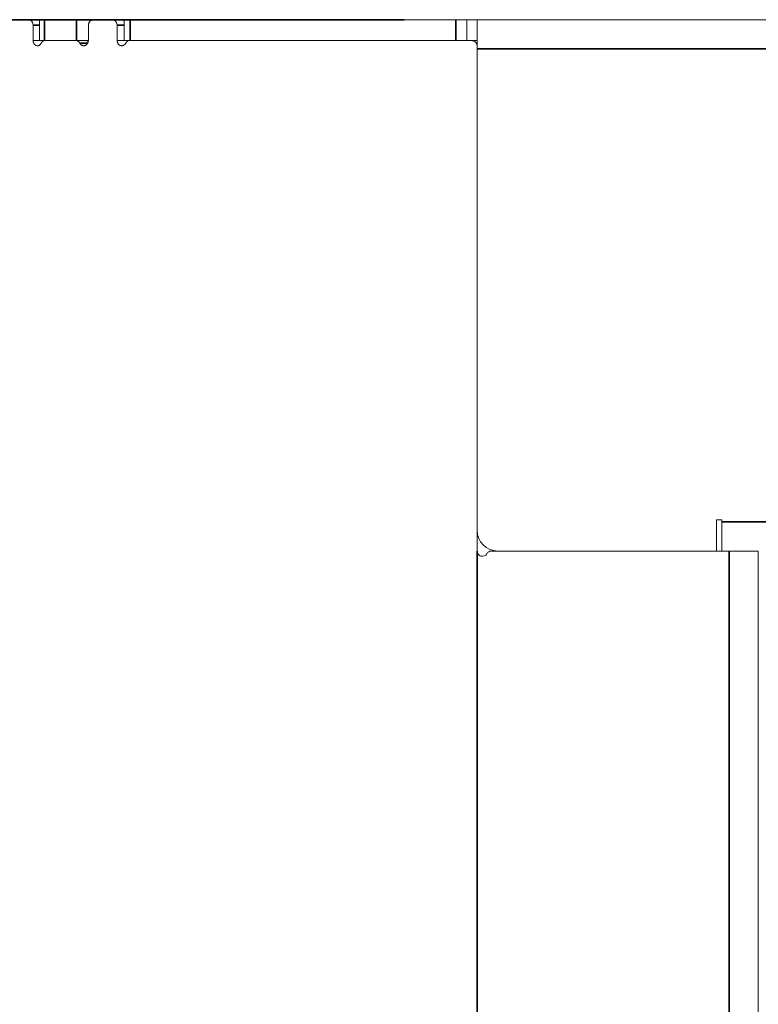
# Model space of a CAD drawing. Header units: millimetres. Extents: x 4 to 1188, y 1 to 840.
# Tile 126 of 210: x 537 to 547, y 414 to 428. Entities that reach past the tile are written whole.
import ezdxf

# ---------------------------------------------------------------- set-up
doc = ezdxf.new("R2010")
doc.units = ezdxf.units.MM
doc.layers.add('1', color=7, linetype='Continuous')
doc.styles.add('Arial Unicode MS', font='Arial Unicode MS')
doc.dimstyles.get("Standard").update_dxf_attribs({"dimtxt": 0.18, "dimasz": 0.18, "dimexe": 0.18, "dimexo": 0.0625, "dimgap": 0.09, "dimtad": 0, "dimtih": 1, "dimtoh": 1, "dimdec": 4, "dimzin": 0, "dimdsep": 46, "dimtxsty": 'Standard', "dimcen": 0.09, "dimadec": 0, "dimazin": 0, "dimtfac": 1, "dimtdec": 4, "dimtofl": 0, "dimtmove": 0, "dimatfit": 3, "dimfxl": 0, "dimtolj": 1, "dimtzin": 0, "dimarcsym": 0})

# ---------------------------------------------------------------- blocks, each defined once
blk = doc.blocks.new('_U7')
at = {"layer": '1', "color": 18, "lineweight": 35}
for p, q in [((631.149, 543.374), (512.495, 543.374)), ((514.495, 543.374), (514.495, 427.753)), ((541.924, 427.753), (512.495, 427.753))]:
    blk.add_line(p, q, dxfattribs=at)
at = {"layer": '1', "color": 18, "lineweight": 70}
for points in [[(514.495, 543.374), (515.271, 539.874), (513.719, 539.874)], [(514.495, 427.753), (513.719, 431.253), (515.271, 431.253)]]:
    blk.add_solid(points, dxfattribs=at)
at = {"layer": '1', "color": 18, "linetype": 'Continuous', "lineweight": 13, "insert": (512.425, 476.948), "char_height": 5, "attachment_point": 7, "rotation": 90, "line_spacing_factor": 1.047437, "style": 'Arial Unicode MS'}
blk.add_mtext('\\fArial Unicode MS|b0|i0;\\W1.0000;{\\H1.21x;(}809{\\H1.21x;)}', dxfattribs=at)
blk = doc.blocks.new('_U18')
at = {"layer": '1', "color": 18, "lineweight": 35}
for p, q in [((539.347, 427.753), (512.495, 427.753)), ((514.495, 286.274), (514.495, 427.753)), ((531.21, 286.274), (512.495, 286.274))]:
    blk.add_line(p, q, dxfattribs=at)
at = {"layer": '1', "color": 18, "lineweight": 70}
for points in [[(514.495, 427.753), (515.271, 424.253), (513.719, 424.253)], [(514.495, 286.274), (513.719, 289.774), (515.271, 289.774)]]:
    blk.add_solid(points, dxfattribs=at)
at = {"layer": '1', "color": 18, "linetype": 'Continuous', "lineweight": 13, "insert": (512.425, 348.399), "char_height": 5, "attachment_point": 7, "rotation": 90, "line_spacing_factor": 1.047437, "style": 'Arial Unicode MS'}
blk.add_mtext('\\fArial Unicode MS|b0|i0;\\W1.0000;{\\H1.21x;(}990{\\H1.21x;)}', dxfattribs=at)

msp = doc.modelspace()

# ---------------------------------------------------------------- linework, layer by layer
at = {"layer": '1', "color": 154, "linetype": 'Continuous', "lineweight": 13}
for p, q in [((536.7698, 427.7529), (536.5296, 427.7529)), ((536.922, 427.7529), (536.7698, 427.7529)), ((536.922, 427.7529), (536.922, 427.4672)), ((536.922, 427.7529), (536.9907, 427.7529)), ((536.9907, 427.7529), (537.4311, 427.7529)), ((537.4311, 427.7529), (537.6259, 427.7529)), ((537.9175, 427.7529), (537.6607, 427.7529)), ((538.0409, 427.7529), (537.9175, 427.7529)), ((538.0824, 427.7529), (538.0824, 427.4672)), ((538.0824, 427.7529), (538.1654, 427.7529)), ((542.6344, 427.7529), (538.1654, 427.7529)), ((542.6344, 427.7529), (542.7809, 427.7529)), ((542.7809, 427.7529), (542.9238, 427.7529)), ((542.7809, 427.7529), (542.7809, 427.4672)), ((542.9238, 427.3925), (542.9238, 427.7529)), ((542.9238, 427.7529), (722.3524, 427.7529)), ((536.8338, 427.4672), (536.8338, 427.6772)), ((537.5937, 427.6772), (537.5937, 427.4672)), ((537.9857, 427.4672), (537.9857, 427.6772)), ((536.922, 427.4672), (536.8338, 427.4672)), ((536.922, 427.4672), (536.9907, 427.4672)), ((536.9907, 427.4672), (537.4311, 427.4672)), ((537.4202, 427.4672), (536.9974, 427.4672)), ((537.4202, 427.4672), (537.4282, 427.4672)), ((537.5937, 427.4672), (537.4311, 427.4672)), ((538.0824, 427.4672), (537.9857, 427.4672)), ((538.0824, 427.4672), (538.1591, 427.4672)), ((542.8481, 427.4672), (538.1598, 427.4672)), ((542.8481, 427.4672), (542.9238, 427.4672)), ((542.9238, 420.4672), (542.9238, 427.3915)), ((542.9238, 420.7529), (542.9238, 427.3529)), ((546.2095, 420.4672), (546.2095, 420.8958)), ((546.2095, 420.8958), (546.2809, 420.8958)), ((546.2809, 420.8958), (546.2809, 420.8672)), ((546.2809, 420.4672), (546.2809, 420.8672)), ((543.1189, 420.4672), (546.3809, 420.4672)), ((546.2095, 420.4672), (543.2095, 420.4672)), ((546.7809, 420.4672), (546.3809, 420.4672)), ((546.7809, 420.4672), (546.7809, 287.7529))]:
    msp.add_line(p, q, dxfattribs=at)
at = {"layer": '1', "color": 154, "linetype": 'Continuous', "lineweight": 35}
for p, q in [((536.9907, 427.7529), (536.9907, 427.4672)), ((537.4311, 427.4672), (537.4311, 427.7529)), ((537.6259, 427.7529), (537.6259, 427.7407)), ((538.1654, 427.7529), (538.1654, 427.4672)), ((542.6344, 427.4672), (542.6344, 427.7529)), ((536.922, 427.6772), (536.8338, 427.6772)), ((538.0824, 427.6772), (537.9857, 427.6772)), ((722.3524, 427.3529), (542.9238, 427.3529)), ((546.2809, 420.8672), (603.9666, 420.8672)), ((542.9238, 420.4672), (542.9238, 287.3243)), ((546.3809, 420.4672), (546.3809, 287.7529))]:
    msp.add_line(p, q, dxfattribs=at)
at = {"layer": '1', "color": 154, "linetype": 'Continuous', "lineweight": 13}
for centre, radius, start, end in [((543.2095, 420.7529), 0.2857, 180, 270), ((542.9952, 420.4672), 0.0714, 180, 330), ((543.1189, 420.3958), 0.0714, 90, 150)]:
    msp.add_arc(centre, radius, start, end, dxfattribs=at)
for points, knots in [([(536.8338, 427.6772), (536.8338, 427.6822), (536.8334, 427.6871), (536.8321, 427.6944), (536.8316, 427.6968), (536.8304, 427.7015), (536.8297, 427.7039), (536.8273, 427.7107), (536.8253, 427.7151), (536.8218, 427.7213), (536.8206, 427.7233), (536.8179, 427.7271), (536.8165, 427.729), (536.8121, 427.7342), (536.8089, 427.7373), (536.8045, 427.7408), (536.8036, 427.7415), (536.8018, 427.7427), (536.7991, 427.7446), (536.7944, 427.7472), (536.7904, 427.7489), (536.7865, 427.7503), (536.7844, 427.7509), (536.7782, 427.7524), (536.7741, 427.7529), (536.7698, 427.7529)], [0, 0, 0, 0, 0.125, 0.125, 0.1875, 0.1875, 0.25, 0.25, 0.375, 0.375, 0.4375, 0.4375, 0.5, 0.5, 0.625, 0.625, 0.65625, 0.65625, 0.6875, 0.75, 0.8125, 0.8125, 0.875, 0.875, 1, 1, 1, 1]), ([(537.6607, 427.7529), (537.6563, 427.7529), (537.6519, 427.7524), (537.6455, 427.751), (537.6434, 427.7504), (537.6392, 427.7489), (537.6371, 427.7481), (537.631, 427.7452), (537.6271, 427.7429), (537.6217, 427.7388), (537.6199, 427.7373), (537.6165, 427.7342), (537.6148, 427.7325), (537.6102, 427.7273), (537.6074, 427.7235), (537.6044, 427.7183), (537.6038, 427.7172), (537.6026, 427.7151), (537.601, 427.7118), (537.5987, 427.7063), (537.5972, 427.7016), (537.5959, 427.6969), (537.5954, 427.6945), (537.5941, 427.6871), (537.5937, 427.6822), (537.5937, 427.6772)], [0, 0, 0, 0, 0.125, 0.125, 0.1875, 0.1875, 0.25, 0.25, 0.375, 0.375, 0.4375, 0.4375, 0.5, 0.5, 0.625, 0.625, 0.65625, 0.65625, 0.6875, 0.75, 0.8125, 0.8125, 0.875, 0.875, 1, 1, 1, 1]), ([(537.9857, 427.6772), (537.9857, 427.6822), (537.9852, 427.6871), (537.9839, 427.6944), (537.9834, 427.6968), (537.9821, 427.7015), (537.9813, 427.7039), (537.9788, 427.7107), (537.9767, 427.7151), (537.973, 427.7213), (537.9716, 427.7233), (537.9688, 427.7271), (537.9673, 427.729), (537.9626, 427.7342), (537.9591, 427.7373), (537.9545, 427.7408), (537.9535, 427.7415), (537.9516, 427.7427), (537.9487, 427.7446), (537.9437, 427.7472), (537.9395, 427.7489), (537.9352, 427.7503), (537.933, 427.7509), (537.9264, 427.7524), (537.922, 427.7529), (537.9175, 427.7529)], [0, 0, 0, 0, 0.125, 0.125, 0.1875, 0.1875, 0.25, 0.25, 0.375, 0.375, 0.4375, 0.4375, 0.5, 0.5, 0.625, 0.625, 0.65625, 0.65625, 0.6875, 0.75, 0.8125, 0.8125, 0.875, 0.875, 1, 1, 1, 1]), ([(538.0829, 427.7368), (538.0816, 427.738), (538.0802, 427.7391), (538.0779, 427.7408), (538.077, 427.7415), (538.075, 427.7427), (538.0721, 427.7446), (538.0671, 427.7472), (538.0629, 427.7489), (538.0587, 427.7503), (538.0565, 427.7509), (538.0499, 427.7524), (538.0454, 427.7529), (538.0409, 427.7529)], [0, 0, 0, 0, 0.1107488, 0.1107488, 0.1848531, 0.1848531, 0.2589574, 0.4071659, 0.5553744, 0.5553744, 0.7035829, 0.7035829, 1, 1, 1, 1]), ([(536.9447, 427.4318), (536.9431, 427.4285), (536.9413, 427.4253), (536.9373, 427.4191), (536.9352, 427.4162), (536.9317, 427.4122), (536.9305, 427.4109), (536.9279, 427.4084), (536.924, 427.4049), (536.9197, 427.4021), (536.9152, 427.3998), (536.9136, 427.3992), (536.9104, 427.398), (536.9073, 427.397), (536.904, 427.3964), (536.9008, 427.396), (536.8991, 427.3959), (536.8967, 427.3958), (536.8958, 427.3958), (536.8942, 427.3958), (536.8917, 427.3958), (536.8893, 427.396), (536.8844, 427.3965), (536.8812, 427.3971), (536.8764, 427.3984), (536.8749, 427.399), (536.8717, 427.4002), (536.8702, 427.4008), (536.8656, 427.4031), (536.8627, 427.4049), (536.8587, 427.4082), (536.8573, 427.4094), (536.8548, 427.4119), (536.8512, 427.4158), (536.8481, 427.4203), (536.8445, 427.4268), (536.8429, 427.4302), (536.8401, 427.4372), (536.839, 427.4408), (536.837, 427.4482), (536.8361, 427.4519), (536.8348, 427.4595), (536.8342, 427.4633), (536.8338, 427.4672)], [0, 0, 0, 0, 0.0625, 0.0625, 0.125, 0.125, 0.15625, 0.15625, 0.1875, 0.25, 0.25, 0.28125, 0.28125, 0.3125, 0.34375, 0.34375, 0.375, 0.375, 0.390625, 0.390625, 0.40625, 0.4375, 0.4375, 0.5, 0.5, 0.53125, 0.53125, 0.5625, 0.5625, 0.625, 0.625, 0.65625, 0.65625, 0.6875, 0.75, 0.75, 0.8125, 0.8125, 0.875, 0.875, 0.9375, 0.9375, 1, 1, 1, 1]), ([(536.9974, 427.4672), (536.992, 427.4672), (536.9868, 427.4664), (536.9804, 427.4644), (536.9791, 427.4639), (536.9766, 427.4629), (536.9753, 427.4624), (536.9717, 427.4606), (536.9669, 427.4579), (536.9625, 427.4545), (536.9593, 427.4516), (536.9583, 427.4506), (536.9563, 427.4486), (536.9553, 427.4475), (536.9507, 427.4421), (536.9474, 427.4372), (536.9447, 427.4318)], [0, 0, 0, 0, 0.25, 0.25, 0.3125, 0.3125, 0.375, 0.375, 0.5, 0.625, 0.625, 0.6875, 0.6875, 0.75, 0.75, 1, 1, 1, 1]), ([(537.4754, 427.4295), (537.4727, 427.4353), (537.4694, 427.4404), (537.4636, 427.4474), (537.4615, 427.4496), (537.4571, 427.4536), (537.4525, 427.4572), (537.4475, 427.4601), (537.4422, 427.4627), (537.4396, 427.4638), (537.4342, 427.4655), (537.4314, 427.4661), (537.4259, 427.467), (537.423, 427.4672), (537.4202, 427.4672)], [0, 0, 0, 0, 0.25, 0.25, 0.375, 0.375, 0.5, 0.625, 0.625, 0.75, 0.75, 0.875, 0.875, 1, 1, 1, 1]), ([(537.5937, 427.4672), (537.5918, 427.4598), (537.5896, 427.4526), (537.5856, 427.4422), (537.5841, 427.4388), (537.581, 427.4321), (537.5792, 427.4288), (537.5763, 427.4241), (537.5753, 427.4225), (537.5732, 427.4195), (537.5721, 427.418), (537.5687, 427.4137), (537.5663, 427.4111), (537.5623, 427.4075), (537.5609, 427.4064), (537.558, 427.4043), (537.5536, 427.4014), (537.5489, 427.3992), (537.544, 427.3977), (537.5423, 427.3972), (537.539, 427.3965), (537.5373, 427.3962), (537.5339, 427.3959), (537.5322, 427.3958), (537.5288, 427.3957), (537.5271, 427.3958), (537.522, 427.3961), (537.5186, 427.3965), (537.5136, 427.3975), (537.512, 427.3979), (537.5087, 427.3988), (537.5071, 427.3994), (537.5022, 427.4013), (537.4991, 427.4028), (537.4947, 427.4057), (537.4933, 427.4067), (537.4905, 427.4089), (537.4892, 427.4102), (537.4854, 427.414), (537.4831, 427.4168), (537.4799, 427.4213), (537.479, 427.4229), (537.4771, 427.4262), (537.4762, 427.4278), (537.4754, 427.4295)], [0, 0, 0, 0, 0.125, 0.125, 0.1875, 0.1875, 0.25, 0.25, 0.28125, 0.28125, 0.3125, 0.3125, 0.375, 0.375, 0.40625, 0.40625, 0.4375, 0.5, 0.5, 0.53125, 0.53125, 0.5625, 0.5625, 0.59375, 0.59375, 0.625, 0.625, 0.6875, 0.6875, 0.71875, 0.71875, 0.75, 0.75, 0.8125, 0.8125, 0.84375, 0.84375, 0.875, 0.875, 0.9375, 0.9375, 0.96875, 0.96875, 1, 1, 1, 1]), ([(537.5564, 427.4672), (537.5621, 427.4672), (537.5677, 427.4663), (537.5759, 427.4637), (537.5786, 427.4626), (537.5838, 427.4601), (537.5863, 427.4586), (537.5889, 427.4568), (537.5891, 427.4567), (537.5893, 427.4565)], [0, 0, 0, 0, 0.4887884, 0.4887884, 0.7331826, 0.7331826, 0.9775768, 0.9775768, 1, 1, 1, 1]), ([(538.1038, 427.4318), (538.1021, 427.4285), (538.1001, 427.4253), (538.096, 427.4191), (538.0937, 427.4162), (538.09, 427.4122), (538.0887, 427.4109), (538.0859, 427.4084), (538.0818, 427.4049), (538.0772, 427.4021), (538.0723, 427.3998), (538.0707, 427.3992), (538.0673, 427.398), (538.064, 427.397), (538.0605, 427.3964), (538.057, 427.396), (538.0553, 427.3959), (538.0527, 427.3958), (538.0518, 427.3958), (538.05, 427.3958), (538.0474, 427.3958), (538.0448, 427.396), (538.0396, 427.3965), (538.0362, 427.3971), (538.0311, 427.3984), (538.0294, 427.399), (538.0261, 427.4002), (538.0244, 427.4008), (538.0196, 427.4031), (538.0165, 427.4049), (538.0122, 427.4082), (538.0108, 427.4094), (538.0081, 427.4119), (538.0042, 427.4158), (538.001, 427.4203), (537.9971, 427.4268), (537.9954, 427.4302), (537.9924, 427.4372), (537.9912, 427.4408), (537.9891, 427.4482), (537.9882, 427.4519), (537.9867, 427.4595), (537.9861, 427.4633), (537.9857, 427.4672)], [0, 0, 0, 0, 0.0625, 0.0625, 0.125, 0.125, 0.15625, 0.15625, 0.1875, 0.25, 0.25, 0.28125, 0.28125, 0.3125, 0.34375, 0.34375, 0.375, 0.375, 0.390625, 0.390625, 0.40625, 0.4375, 0.4375, 0.5, 0.5, 0.53125, 0.53125, 0.5625, 0.5625, 0.625, 0.625, 0.65625, 0.65625, 0.6875, 0.75, 0.75, 0.8125, 0.8125, 0.875, 0.875, 0.9375, 0.9375, 1, 1, 1, 1]), ([(538.1598, 427.4672), (538.1541, 427.4672), (538.1486, 427.4664), (538.1417, 427.4644), (538.1404, 427.4639), (538.1377, 427.4629), (538.1364, 427.4624), (538.1325, 427.4606), (538.1274, 427.4579), (538.1227, 427.4545), (538.1194, 427.4516), (538.1183, 427.4506), (538.1161, 427.4486), (538.1151, 427.4475), (538.1101, 427.4421), (538.1067, 427.4372), (538.1038, 427.4318)], [0, 0, 0, 0, 0.25, 0.25, 0.3125, 0.3125, 0.375, 0.375, 0.5, 0.625, 0.625, 0.6875, 0.6875, 0.75, 0.75, 1, 1, 1, 1]), ([(542.9238, 427.3915), (542.9238, 427.3965), (542.9233, 427.4014), (542.9219, 427.4086), (542.9213, 427.411), (542.9198, 427.4158), (542.919, 427.4182), (542.9161, 427.425), (542.9138, 427.4294), (542.9097, 427.4356), (542.9082, 427.4376), (542.905, 427.4414), (542.9034, 427.4432), (542.8981, 427.4485), (542.8943, 427.4516), (542.8892, 427.4551), (542.8881, 427.4558), (542.886, 427.457), (542.8827, 427.4589), (542.8772, 427.4615), (542.8725, 427.4632), (542.8678, 427.4646), (542.8654, 427.4652), (542.858, 427.4667), (542.8531, 427.4672), (542.8481, 427.4672)], [0, 0, 0, 0, 0.125, 0.125, 0.1875, 0.1875, 0.25, 0.25, 0.375, 0.375, 0.4375, 0.4375, 0.5, 0.5, 0.625, 0.625, 0.65625, 0.65625, 0.6875, 0.75, 0.8125, 0.8125, 0.875, 0.875, 1, 1, 1, 1])]:
    msp.add_open_spline(points, degree=3, knots=knots, dxfattribs=at)
at = {"layer": '1', "color": 154, "linetype": 'Continuous', "lineweight": 35}
msp.add_open_spline([(537.578, 427.4293), (537.5697, 427.4293), (537.5614, 427.4293), (537.5402, 427.4294), (537.5272, 427.4294), (537.5123, 427.4295), (537.5103, 427.4295), (537.4973, 427.4295), (537.4864, 427.4295), (537.4754, 427.4295)], degree=3, knots=[0, 0, 0, 0, 0.2423551, 0.2423551, 0.6211776, 0.6211776, 0.679616, 0.679616, 1, 1, 1, 1], dxfattribs=at)

# ---------------------------------------------------------------- dimensions: what is measured, and where the dimension line sits
at = {"layer": '1', "color": 18, "linetype": 'Continuous', "lineweight": 13}
for base, p1, p2, angle, picture, middle in [((514.4949, 543.3738), (574.791, 427.7529), (632.5774, 543.3738), 270, '_U7', (514.4949, 485.5633)), ((514.4949, 427.7529), (542.9238, 286.2743), (540.3468, 427.7529), 90, '_U18', (514.4949, 357.0136))]:
    dim = msp.add_linear_dim(base=base, p1=p1, p2=p2, angle=angle, dimstyle='Standard', override={"dimtxt": 5, "dimasz": 3.5, "dimexe": 2, "dimexo": 1, "dimgap": 2.5, "dimtad": 1, "dimtih": 0, "dimtoh": 0, "dimdec": 0, "dimlfac": 7, "dimzin": 8, "dimdsep": 44, "dimlunit": 2, "dimpost": '(<>)', "dimtxsty": 'Arial Unicode MS', "dimsah": 1, "dimse1": 0, "dimse2": 0, "dimsd1": 0, "dimsd2": 0, "dimclrd": 18, "dimclre": 18, "dimclrt": 18, "dimtm": -0.1, "dimtfac": 0.4, "dimtdec": 2, "dimtofl": 1, "dimtmove": 0, "dimtzin": 8, "dimlwd": 35, "dimlwe": 35}, dxfattribs=at)
    dim.commit()
    dim.dimension.update_dxf_attribs({"geometry": picture, "text_midpoint": middle, "dimtype": 160})

doc.saveas('drawing.dxf')
